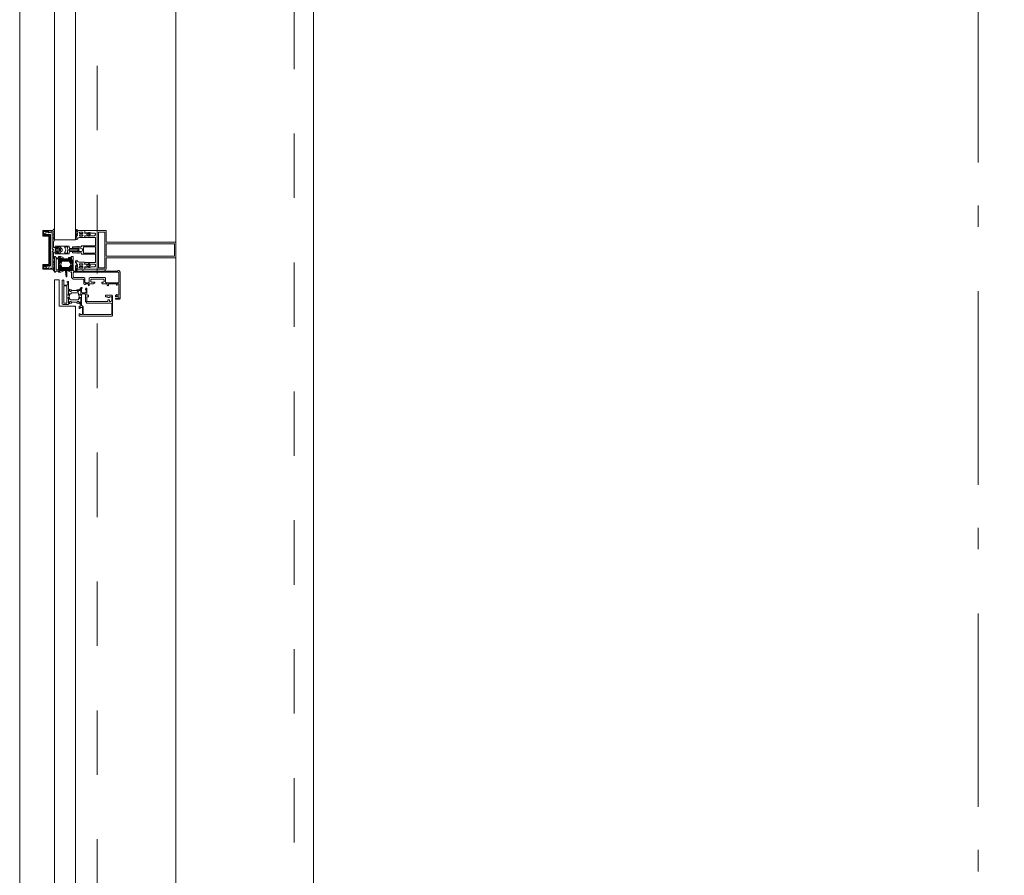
# Model space of a CAD drawing. Header units: millimetres. Extents: x 274611 to 749520, y 175257 to 298905.
# Tile 59 of 251: x 548887 to 550160, y 186844 to 187950. Entities that reach past the tile are written whole.
import ezdxf

# ---------------------------------------------------------------- set-up
doc = ezdxf.new("R2010")
doc.units = ezdxf.units.MM
doc.header["$LTSCALE"] = 400
for name, pattern in [('STYLE_01', [0.416641, 0.208282, -0.208359]), ('STYLE_06', [1.041641, 0.625, -0.208282, 0.069427, -0.138931]), ('STYLE_23', [2.892914, 1.808014, -0.361633, 0.361633, -0.361633])]:
    doc.linetypes.add(name, pattern=pattern)
doc.layers.add('mat-glas', color=5, linetype='Continuous', lineweight=15)
doc.layers.add('None', color=7, linetype='Continuous', lineweight=9)
doc.styles.get("Standard").update_dxf_attribs({"font": 'arial.ttf'})

# ---------------------------------------------------------------- blocks, each defined once
blk = doc.blocks.new('30010-0')
at = {"layer": 'None', "color": 8, "linetype": 'Continuous', "lineweight": 5}
for p, q in [((3, 20), (3, 22)), ((3, 11), (3, 18)), ((4, 6), (4, 22)), ((5, 6), (5, 22)), ((6, 18), (6, 22)), ((7, 20), (7, 22)), ((8, 21), (8, 22)), ((12, 21), (12, 22)), ((13, 20), (13, 22)), ((14, 6), (14, 22)), ((15, 6), (15, 22)), ((16, 6), (16, 22)), ((17, 20), (17, 22)), ((17, 13), (17, 17)), ((18, 14), (18, 16)), ((19, 14), (19, 16)), ((20, 14), (20, 16)), ((21, 14), (21, 16)), ((22, 15), (22, 16)), ((23, 15), (23, 16)), ((24, 14), (24, 16)), ((25, 15), (25, 16)), ((3, 6), (3, 9)), ((6, 6), (6, 11)), ((8, 6), (8, 7)), ((12, 6), (12, 7)), ((13, 6), (13, 8)), ((17, 6), (17, 9))]:
    blk.add_line(p, q, dxfattribs=at)
at = {"layer": 'None', "color": 8, "linetype": 'Continuous', "lineweight": 5, "flags": 128}
for points in [[(20, 22), (27, 22), (28, 23), (29, 24), (29, 37), (30, 38), (34, 38), (35, 38), (36, 39), (36, 39), (36, 40), (36, 40), (36, 40), (35, 40), (35, 40), (35, 43), (36, 44), (37, 44), (38, 45), (37, 45), (35, 45), (35, 50), (34, 52), (33, 52), (33, 48), (32, 47), (30, 47), (29, 48), (29, 63), (30, 64), (32, 64), (33, 63), (33, 61), (34, 61), (35, 62), (35, 68), (37, 68), (38, 69), (37, 70), (35, 70), (35, 80), (36, 80), (36, 80), (37, 80), (37, 81), (35, 81), (35, 83), (50, 83), (50, 81), (49, 81), (49, 80), (49, 80), (50, 80), (50, 79), (51, 79), (51, 79), (52, 79), (52, 80), (51, 80), (51, 81), (52, 81), (52, 83), (54, 83), (54, 81), (54, 81), (54, 80), (54, 80), (54, 79), (54, 79), (55, 79), (55, 83), (55, 84), (54, 85), (20, 85), (19, 84), (18, 83), (18, 82), (19, 82), (19, 66), (18, 66), (18, 65), (19, 65), (19, 37), (18, 37), (18, 36), (19, 36), (19, 25), (18, 24), (1, 24), (0, 24), (0, 22), (0, 22), (1, 21), (1, 21), (1, 18), (2, 18), (2, 18), (3, 19), (3, 20), (3, 20), (3, 20), (3, 20), (2, 20), (2, 20), (2, 22), (1, 22), (2, 22), (8, 22), (8, 23), (9, 22), (9, 22), (9, 22), (7, 21), (6, 20), (7, 20), (10, 21), (13, 20), (14, 20), (13, 21), (12, 21), (12, 21), (11, 22), (11, 22), (11, 22), (12, 23), (12, 22), (19, 22), (19, 22), (18, 22), (18, 20), (18, 20), (18, 20), (17, 20), (17, 20), (17, 20), (17, 19), (18, 18), (18, 18), (19, 18), (20, 21), (20, 21), (20, 22)], [(27, 65), (27, 46), (28, 45), (33, 45), (34, 44), (34, 40), (33, 39), (28, 39), (27, 38), (27, 25), (26, 24), (21, 24), (20, 25), (20, 82), (21, 83), (33, 83), (34, 82), (34, 67), (33, 66), (28, 66)], [(9, 7), (9, 7), (8, 6), (2, 6), (2, 8), (2, 9), (3, 9), (3, 9), (3, 9), (3, 10), (3, 11), (3, 18), (3, 19), (3, 20), (3, 20), (3, 20), (3, 20), (2, 20), (2, 20), (2, 22), (8, 22), (9, 22), (9, 22), (7, 20), (6, 19), (6, 18), (6, 11), (6, 9), (7, 8), (7, 6)], [(17, 5), (17, 2), (3, 2), (3, 5)]]:
    blk.add_lwpolyline(points, close=True, dxfattribs=at)
for points in [[(12, 7), (12, 6), (18, 6), (18, 8), (18, 9), (18, 9), (17, 9), (17, 9), (17, 9), (17, 10), (17, 11), (17, 13), (18, 14), (20, 14), (23, 15), (23, 15), (23, 15), (23, 14), (25, 15), (26, 15), (26, 16), (26, 16), (26, 16), (18, 16), (18, 17), (17, 18), (17, 19), (17, 20), (17, 20), (18, 20), (18, 20), (18, 20), (18, 22), (12, 22), (12, 22), (12, 22), (13, 20), (14, 19), (14, 18), (14, 11), (14, 9), (13, 8), (12, 7)], [(20, 6), (20, 7), (20, 7), (20, 8), (19, 11), (18, 11), (18, 11), (17, 10), (17, 9), (17, 9), (18, 9), (18, 9), (18, 9), (18, 9), (18, 7), (19, 7), (19, 6), (12, 6), (12, 6), (11, 6), (11, 7), (11, 7), (13, 8), (14, 9), (13, 9), (10, 8), (7, 9), (6, 9), (7, 8), (8, 7), (8, 7), (9, 7), (9, 7), (9, 6), (8, 6), (8, 6), (2, 6), (1, 7), (2, 7), (2, 9), (2, 9), (3, 9), (3, 9), (3, 9), (3, 10), (2, 11), (2, 11), (1, 11), (0, 8), (1, 7), (0, 7), (0, 6), (0, 5), (1, 5), (1, 5), (2, 4), (2, 2), (1, 2), (0, 1), (0, 0), (1, 0), (20, 0), (20, 0), (20, 1), (19, 2), (19, 2), (19, 4), (19, 5), (19, 5), (20, 5), (20, 5), (20, 6)]]:
    blk.add_lwpolyline(points, dxfattribs=at)
blk = doc.blocks.new('30009-0')
at = {"layer": 'None', "color": 8, "linetype": 'Continuous', "lineweight": 5, "flags": 128}
for points in [[(32, 24), (34, 24), (34, 23), (34, 22), (35, 22), (36, 22), (37, 22), (37, 23), (36, 23), (36, 26), (45, 26), (45, 23), (44, 23), (44, 22), (45, 22), (47, 22), (47, 64), (46, 65), (45, 65), (21, 65), (20, 64), (20, 56), (20, 56), (22, 56), (22, 57), (22, 59), (23, 59), (23, 61), (22, 61), (22, 61), (22, 63), (22, 64), (27, 64), (28, 63), (28, 61), (27, 61), (26, 61), (26, 59), (28, 59), (28, 46), (28, 46), (28, 45), (28, 32), (22, 32), (22, 34), (22, 34), (20, 34), (20, 34), (20, 32), (12, 32), (11, 32), (11, 31), (12, 30), (13, 30), (13, 31), (16, 31), (17, 30), (17, 26), (16, 25), (16, 25), (11, 25), (11, 26), (11, 26), (10, 25), (10, 24), (10, 24), (11, 24), (12, 23), (12, 23), (12, 22), (13, 20), (13, 19), (14, 19), (15, 20), (15, 21), (15, 21), (14, 21), (14, 21), (14, 22), (14, 22), (13, 23), (13, 23), (13, 24), (19, 24), (20, 24), (20, 24), (20, 23), (20, 23), (19, 22), (18, 21), (18, 21), (22, 22), (25, 21), (25, 21), (24, 22), (23, 23), (23, 23), (23, 23), (23, 23), (23, 24), (23, 24), (24, 24), (30, 24), (30, 23), (30, 23), (29, 22), (28, 21), (28, 20), (29, 19), (30, 19), (30, 20), (31, 22), (31, 23), (31, 23), (32, 24)], [(20, 23), (20, 24), (20, 24), (14, 24), (14, 22), (14, 22), (14, 21), (14, 21), (15, 21), (15, 21), (14, 19), (14, 12), (15, 11), (15, 10), (15, 10), (14, 10), (14, 10), (14, 10), (14, 10), (14, 8), (20, 8), (20, 8), (20, 8), (18, 10), (18, 8), (18, 10), (18, 11), (17, 12), (17, 20), (17, 21), (18, 21), (20, 23)], [(23, 23), (23, 24), (23, 24), (29, 24), (29, 22), (29, 22), (29, 21), (29, 21), (28, 21), (28, 21), (29, 19), (29, 12), (28, 11), (28, 10), (28, 10), (29, 10), (29, 10), (29, 10), (29, 10), (29, 8), (23, 8), (23, 8), (23, 8), (25, 10), (25, 8), (25, 10), (26, 11), (26, 12), (26, 20), (26, 21), (25, 21), (23, 23)], [(11, 8), (9, 8), (8, 8), (2, 8), (2, 8), (2, 7), (3, 6), (3, 6), (3, 7), (6, 7), (7, 6), (7, 2), (6, 2), (2, 2), (2, 2), (1, 2), (0, 1), (0, 1), (1, 0), (31, 0), (32, 1), (32, 8), (31, 8), (31, 9), (31, 9), (30, 12), (30, 12), (29, 12), (28, 11), (28, 10), (29, 10), (29, 10), (29, 10), (29, 10), (30, 9), (30, 8), (30, 8), (24, 8), (23, 7), (23, 8), (23, 8), (23, 8), (24, 9), (25, 10), (25, 10), (22, 9), (18, 10), (18, 10), (19, 9), (20, 9), (20, 9), (20, 8), (20, 8), (20, 8), (20, 7), (19, 8), (13, 8), (13, 8), (13, 9), (14, 10), (14, 10), (14, 10), (14, 10), (15, 10), (15, 11), (14, 12), (13, 12), (13, 12), (12, 9), (12, 9), (12, 8), (11, 8)], [(8, 2), (8, 6), (30, 6), (30, 2), (8, 2)]]:
    blk.add_lwpolyline(points, dxfattribs=at)
blk.add_lwpolyline([(30, 32), (30, 63), (31, 64), (44, 64), (45, 63), (45, 28), (44, 27), (35, 27), (34, 26), (33, 25), (19, 25), (18, 26), (18, 29), (19, 30), (28, 30), (29, 31)], close=True, dxfattribs=at)
blk = doc.blocks.new('*U1388')
at = {"layer": 'None', "color": 8, "lineweight": 5, "flags": 128}
for points in [[(29490.8, -30885), (29506.6, -30885), (29506.6, -30886.9), (29506.6, -30933.1), (29506.6, -30935), (29490.8, -30935), (29490.8, -30932.1), (29495.4, -30932.1), (29495.4, -30932.6), (29496.8, -30932.6), (29496.8, -30932.1), (29498.6, -30932.1), (29498.9, -30931.9), (29503.1, -30931.9), (29503.1, -30931.9, 0.414214), (29504.8, -30930.2), (29504.8, -30930.2), (29504.8, -30930.1, 0.414214), (29503.1, -30928.4), (29498.9, -30928.4), (29498.6, -30928.2), (29496.8, -30928.2), (29496.8, -30927.7), (29495.4, -30927.7), (29495.4, -30928.2), (29490.8, -30928.2), (29490.8, -30926.3), (29503.6, -30926.3), (29503.6, -30926.3, 0.414214), (29504.8, -30925.1), (29504.8, -30925.1), (29504.8, -30916.6), (29504.8, -30916.5, 0.414214), (29503.6, -30915.3), (29486.6, -30915.3), (29486.6, -30913.9), (29483.8, -30913.9), (29483.4, -30914.3), (29483, -30913.9), (29482.4, -30913.9), (29482, -30914.3), (29481.6, -30913.9), (29481, -30913.9), (29480.6, -30914.3), (29479.6, -30913.9), (29474.8, -30913.9), (29474.8, -30912.2), (29485.6, -30912.2), (29485.6, -30912.2, 0.414214), (29487.8, -30910), (29487.8, -30910), (29487.8, -30910, 0.414214), (29485.6, -30907.8), (29474.8, -30907.8), (29474.8, -30906.1), (29479.6, -30906.1), (29480.6, -30905.7), (29481, -30906.1), (29481.6, -30906.1), (29482, -30905.7), (29482.4, -30906.1), (29483, -30906.1), (29483.4, -30905.7), (29483.8, -30906.1), (29486.6, -30906.1), (29486.6, -30904.7), (29503.6, -30904.7), (29503.6, -30904.7, 0.414214), (29504.8, -30903.5), (29504.8, -30903.4), (29504.8, -30894.9), (29504.8, -30894.9, 0.414214), (29503.6, -30893.7), (29490.8, -30893.7), (29490.8, -30891.8), (29495.4, -30891.8), (29495.4, -30892.3), (29496.8, -30892.3), (29496.8, -30891.8), (29498.6, -30891.8), (29498.9, -30891.6), (29503.1, -30891.6), (29503.1, -30891.6, 0.414214), (29504.8, -30889.9), (29504.8, -30889.8), (29504.8, -30889.8, 0.414214), (29503.1, -30888.1), (29498.9, -30888.1), (29498.6, -30887.9), (29496.8, -30887.9), (29496.8, -30887.4), (29495.4, -30887.4), (29495.4, -30887.9), (29490.8, -30887.9)], [(29478.6, -30895.2), (29478.6, -30895.2, 0.390793), (29479.9, -30896.7), (29479.9, -30896.7, 0.390793), (29481.5, -30895.6), (29481.5, -30895.6, -0.352623), (29483.5, -30894), (29490.3, -30894), (29490.3, -30894, 0.414214), (29490.6, -30893.7), (29490.6, -30892.4), (29490.4, -30891.9), (29490.4, -30891.9, -0.520293), (29490.6, -30891.6), (29493.2, -30891.6), (29493.4, -30891.8), (29495.4, -30891.8), (29495.4, -30891.8, -0.577863), (29495.7, -30891.8), (29495.7, -30891.9), (29495.7, -30891.9, 0.366605), (29495.9, -30892.2), (29495.9, -30892.2, 0.366605), (29496.2, -30892), (29496.2, -30892, -0.130834), (29497.2, -30890.7), (29497.2, -30890.7, 0.439074), (29497.3, -30889.3), (29497.3, -30889.3, -0.133252), (29496.2, -30888), (29496.2, -30888, 0.366605), (29495.9, -30887.8), (29495.9, -30887.8, 0.366605), (29495.7, -30888), (29495.7, -30888.1), (29495.7, -30888.1, -0.577455), (29495.4, -30888.2), (29493.4, -30888.2), (29493.2, -30888.3), (29490.6, -30888.3), (29490.6, -30888.3, -0.52048), (29490.4, -30888.1), (29490.6, -30887.6), (29490.6, -30885.3), (29490.6, -30885.3, 0.414214), (29490.3, -30885), (29482.5, -30885), (29482.5, -30885, -0.255976), (29480.8, -30884.1), (29480.8, -30884.1, 0.749676), (29478.6, -30884.7), (29478.6, -30888.8), (29478.6, -30888.8, 0.414214), (29480.6, -30890.8), (29480.6, -30890.8, -0.402808), (29481.1, -30891.3), (29481.1, -30891.3, -0.402808), (29480.6, -30891.8), (29480.6, -30891.8, 0.233259), (29480.2, -30892), (29479.8, -30895.4), (29479.8, -30895.4, -0.419014), (29479.7, -30895.5), (29479.7, -30895.5, -0.419014), (29479.6, -30895.4), (29479.6, -30894), (29479.6, -30894, 0.414214), (29479.1, -30893.5), (29479.1, -30893.5, 0.414214), (29478.6, -30894)], [(29481.5, -30889.2), (29481.5, -30889.2, -0.552342), (29480.3, -30889.8), (29480.3, -30889.8, -0.263556), (29479.4, -30888.1), (29479.4, -30884.6), (29479.4, -30884.6, -0.437017), (29479.7, -30884.3), (29479.7, -30884.3, -0.437017), (29480, -30884.7), (29480, -30884.7, 0.396568), (29481.3, -30886.3), (29481.3, -30886.3, -0.418874), (29481.8, -30886.8)], [(29487.5, -30887), (29487.5, -30887, -0.414214), (29488.4, -30887.9), (29488.4, -30887.9, -0.414214), (29487.5, -30888.7), (29484.6, -30888.7), (29484.6, -30888.7, -0.414214), (29483.8, -30887.9), (29483.8, -30887.9, -0.414214), (29484.6, -30887)], [(29495.6, -30889, -0.29188), (29496.1, -30889.2), (29496.5, -30889.7), (29496.5, -30889.7, -0.344328), (29496.5, -30890.3), (29496.1, -30890.8), (29496.1, -30890.8, -0.29188), (29495.6, -30891), (29493.8, -30890.6), (29493.8, -30890.6, -0.348796), (29493.4, -30890), (29493.4, -30890, -0.348796), (29493.8, -30889.4), (29495.6, -30889)], [(29483.8, -30891.2, -0.414214), (29484.6, -30890.3), (29487.5, -30890.3), (29487.5, -30890.3, -0.414214), (29488.4, -30891.2), (29488.4, -30891.2, -0.414214), (29487.5, -30892), (29484.6, -30892), (29484.6, -30892, -0.414214), (29483.8, -30891.2)], [(29478.6, -30924.8), (29478.6, -30924.8, -0.390793), (29479.9, -30923.3), (29479.9, -30923.3, -0.390793), (29481.5, -30924.4), (29481.5, -30924.4, 0.352623), (29483.5, -30926), (29490.3, -30926), (29490.3, -30926, -0.414214), (29490.6, -30926.3), (29490.6, -30927.6), (29490.4, -30928.1), (29490.4, -30928.1, 0.520293), (29490.6, -30928.4), (29493.2, -30928.4), (29493.4, -30928.2), (29495.4, -30928.2), (29495.4, -30928.2, 0.577863), (29495.7, -30928.2), (29495.7, -30928.1), (29495.7, -30928.1, -0.366605), (29495.9, -30927.8), (29495.9, -30927.8, -0.366605), (29496.2, -30928), (29496.2, -30928, 0.130834), (29497.2, -30929.3), (29497.2, -30929.3, -0.439074), (29497.3, -30930.7), (29497.3, -30930.7, 0.133252), (29496.2, -30932), (29496.2, -30932, -0.366605), (29495.9, -30932.2), (29495.9, -30932.2, -0.366605), (29495.7, -30932), (29495.7, -30931.9), (29495.7, -30931.9, 0.577455), (29495.4, -30931.8), (29493.4, -30931.8), (29493.2, -30931.7), (29490.6, -30931.7), (29490.6, -30931.7, 0.52048), (29490.4, -30931.9), (29490.6, -30932.4), (29490.6, -30934.7), (29490.6, -30934.7, -0.414214), (29490.3, -30935), (29482.5, -30935), (29482.5, -30935, 0.255976), (29480.8, -30935.9), (29480.8, -30935.9, -0.749676), (29478.6, -30935.3), (29478.6, -30931.2), (29478.6, -30931.2, -0.414214), (29480.6, -30929.2), (29480.6, -30929.2, 0.402808), (29481.1, -30928.7), (29481.1, -30928.7, 0.402808), (29480.6, -30928.2), (29480.6, -30928.2, -0.233259), (29480.2, -30928), (29479.8, -30924.6), (29479.8, -30924.6, 0.419014), (29479.7, -30924.5), (29479.7, -30924.5, 0.419014), (29479.6, -30924.6), (29479.6, -30926), (29479.6, -30926, -0.414214), (29479.1, -30926.5), (29479.1, -30926.5, -0.414214), (29478.6, -30926)], [(29483.8, -30928.8, 0.414214), (29484.6, -30929.7), (29487.5, -30929.7), (29487.5, -30929.7, 0.414214), (29488.4, -30928.8), (29488.4, -30928.8, 0.414214), (29487.5, -30928), (29484.6, -30928), (29484.6, -30928, 0.414214), (29483.8, -30928.8)], [(29481.5, -30930.8), (29481.5, -30930.8, 0.552342), (29480.3, -30930.2), (29480.3, -30930.2, 0.263556), (29479.4, -30931.9), (29479.4, -30935.4), (29479.4, -30935.4, 0.437017), (29479.7, -30935.7), (29479.7, -30935.7, 0.437017), (29480, -30935.3), (29480, -30935.3, -0.396568), (29481.3, -30933.7), (29481.3, -30933.7, 0.418874), (29481.8, -30933.2)], [(29487.5, -30933), (29487.5, -30933, 0.414214), (29488.4, -30932.1), (29488.4, -30932.1, 0.414214), (29487.5, -30931.3), (29484.6, -30931.3), (29484.6, -30931.3, 0.414214), (29483.8, -30932.1), (29483.8, -30932.1, 0.414214), (29484.6, -30933)], [(29495.6, -30931, 0.29188), (29496.1, -30930.8), (29496.5, -30930.3), (29496.5, -30930.3, 0.344328), (29496.5, -30929.7), (29496.1, -30929.2), (29496.1, -30929.2, 0.29188), (29495.6, -30929), (29493.8, -30929.4), (29493.8, -30929.4, 0.348796), (29493.4, -30930), (29493.4, -30930, 0.348796), (29493.8, -30930.6), (29495.6, -30931)]]:
    blk.add_lwpolyline(points, format="xyb", close=True, dxfattribs=at)
blk.add_lwpolyline([(29504.8, -30906), (29489.1, -30906), (29489.1, -30914), (29504.8, -30914)], close=True, dxfattribs=at)
blk = doc.blocks.new('*U1389')
at = {"layer": 'None', "color": 7}
blk.add_blockref('*U1388', (0, 0), dxfattribs=at)
blk = doc.blocks.new('*U1390')
at = {"layer": 'None', "color": 8, "linetype": 'Continuous', "lineweight": 5, "flags": 128}
for points in [[(29608.6, -30920), (29608.6, -30900), (29518.6, -30900), (29518.6, -30885), (29506.6, -30885), (29506.6, -30935), (29518.6, -30935), (29518.6, -30920)], [(29516.6, -30902), (29516.6, -30918), (29516.6, -30933), (29508.6, -30933), (29508.6, -30887), (29516.6, -30887)], [(29606.6, -30918), (29518.6, -30918), (29518.6, -30902), (29606.6, -30902)]]:
    blk.add_lwpolyline(points, close=True, dxfattribs=at)
blk = doc.blocks.new('*U1391')
at = {"layer": 'None', "color": 7}
for name in ['*U1389', '*U1390']:
    blk.add_blockref(name, (0, 0), dxfattribs=at)
blk = doc.blocks.new('*U1392')
at = {"layer": 'None', "color": 8, "linetype": 'Continuous', "lineweight": 5}
for p, q in [((29438.4, -30889), (29440.4, -30888)), ((29438.4, -30890), (29438.4, -30889)), ((29439.4, -30890), (29438.4, -30890)), ((29445.4, -30890), (29439.4, -30890)), ((29440.4, -30888), (29441.4, -30888)), ((29441.4, -30888), (29443.4, -30887)), ((29443.4, -30887), (29444.4, -30888)), ((29444.4, -30888), (29448.4, -30887)), ((29446.4, -30890), (29445.4, -30890)), ((29446.4, -30930), (29446.4, -30890)), ((29448.4, -30887), (29448.4, -30909)), ((29448.4, -30909), (29449.4, -30909)), ((29448.4, -30912), (29448.4, -30934)), ((29449.4, -30912), (29448.4, -30912)), ((29449.4, -30909), (29450.4, -30910)), ((29450.4, -30910), (29449.4, -30912)), ((29438.4, -30931), (29439.4, -30931)), ((29438.4, -30932), (29438.4, -30931)), ((29440.4, -30932), (29438.4, -30932)), ((29439.4, -30931), (29445.4, -30931)), ((29441.4, -30933), (29440.4, -30932)), ((29443.4, -30934), (29441.4, -30933)), ((29444.4, -30933), (29443.4, -30934)), ((29448.4, -30934), (29444.4, -30933)), ((29445.4, -30931), (29446.4, -30930))]:
    blk.add_line(p, q, dxfattribs=at)
at = {"layer": 'None', "color": 8, "linetype": 'Continuous', "lineweight": 5, "flags": 128}
blk.add_lwpolyline([(29448.4, -30887), (29448.4, -30909), (29449.4, -30909), (29450.4, -30910), (29449.4, -30912), (29448.4, -30912), (29448.4, -30934), (29444.4, -30933), (29444.4, -30933), (29444.4, -30933), (29443.4, -30934), (29443.4, -30934), (29441.4, -30933), (29440.4, -30932), (29438.4, -30932), (29438.4, -30931), (29438.4, -30931), (29439.4, -30931), (29445.4, -30931), (29446.4, -30930), (29446.4, -30890), (29445.4, -30890), (29439.4, -30890), (29438.4, -30890), (29438.4, -30889), (29438.4, -30889), (29440.4, -30888), (29441.4, -30888), (29443.4, -30887), (29443.4, -30887), (29444.4, -30888), (29444.4, -30888), (29444.4, -30888)], close=True, dxfattribs=at)
at = {"layer": 'None', "color": 0, "flags": 1}
blk.add_attdef('GRUPPE', (29438.4, -30941.6), '', height=4.23, dxfattribs=at)
blk = doc.blocks.new('*U1393')
at = {"layer": 'None', "color": 8, "linetype": 'Continuous', "lineweight": 5}
for p, q in [((29452.4, -30905), (29453.4, -30905)), ((29452.4, -30906), (29452.4, -30905)), ((29452.4, -30907), (29452.4, -30906)), ((29453.4, -30907), (29452.4, -30907)), ((29452.4, -30913), (29453.4, -30913)), ((29452.4, -30914), (29452.4, -30913)), ((29452.4, -30915), (29452.4, -30914)), ((29453.4, -30915), (29452.4, -30915)), ((29453.4, -30905), (29470.4, -30905)), ((29454.4, -30907), (29453.4, -30907)), ((29453.4, -30913), (29454.4, -30913)), ((29470.4, -30915), (29453.4, -30915)), ((29454.4, -30906), (29454.4, -30907)), ((29458.4, -30906), (29454.4, -30906)), ((29454.4, -30913), (29454.4, -30914)), ((29454.4, -30914), (29458.4, -30914)), ((29459.4, -30907), (29458.4, -30906)), ((29458.4, -30914), (29459.4, -30913)), ((29461.4, -30909), (29459.4, -30907)), ((29459.4, -30913), (29461.4, -30911)), ((29461.4, -30911), (29461.4, -30909)), ((29465.4, -30906), (29464.4, -30907)), ((29464.4, -30907), (29465.4, -30907)), ((29464.4, -30913), (29465.4, -30914)), ((29465.4, -30913), (29464.4, -30913)), ((29468.4, -30906), (29465.4, -30906)), ((29465.4, -30907), (29465.4, -30908)), ((29465.4, -30908), (29466.4, -30910)), ((29466.4, -30910), (29465.4, -30912)), ((29465.4, -30912), (29465.4, -30913)), ((29465.4, -30914), (29468.4, -30914)), ((29468.4, -30907), (29468.4, -30906)), ((29468.4, -30908), (29468.4, -30907)), ((29469.4, -30910), (29468.4, -30908)), ((29468.4, -30911), (29469.4, -30910)), ((29468.4, -30913), (29468.4, -30911)), ((29468.4, -30914), (29468.4, -30913)), ((29470.4, -30905), (29470.4, -30907)), ((29470.4, -30907), (29471.4, -30908)), ((29471.4, -30909), (29470.4, -30910)), ((29470.4, -30910), (29471.4, -30911)), ((29471.4, -30912), (29470.4, -30913)), ((29470.4, -30913), (29470.4, -30915)), ((29471.4, -30908), (29472.4, -30908)), ((29473.4, -30909), (29471.4, -30909)), ((29471.4, -30911), (29473.4, -30911)), ((29472.4, -30912), (29471.4, -30912)), ((29472.4, -30908), (29473.4, -30908)), ((29473.4, -30912), (29472.4, -30912)), ((29473.4, -30908), (29475.4, -30908)), ((29474.4, -30909), (29473.4, -30909)), ((29473.4, -30911), (29475.4, -30911)), ((29475.4, -30912), (29473.4, -30912)), ((29475.4, -30909), (29474.4, -30909)), ((29475.4, -30908), (29477.4, -30908)), ((29477.4, -30909), (29475.4, -30909)), ((29475.4, -30911), (29477.4, -30911)), ((29477.4, -30912), (29475.4, -30912)), ((29477.4, -30908), (29478.4, -30908)), ((29478.4, -30909), (29477.4, -30909)), ((29477.4, -30911), (29478.4, -30911)), ((29478.4, -30912), (29477.4, -30912)), ((29478.4, -30908), (29480.4, -30908)), ((29479.4, -30909), (29478.4, -30909)), ((29478.4, -30911), (29479.4, -30911)), ((29480.4, -30912), (29478.4, -30912)), ((29481.4, -30909), (29479.4, -30909)), ((29479.4, -30911), (29481.4, -30911)), ((29480.4, -30908), (29481.4, -30908)), ((29481.4, -30912), (29480.4, -30912)), ((29481.4, -30908), (29482.4, -30909)), ((29482.4, -30910), (29481.4, -30909)), ((29481.4, -30911), (29482.4, -30910)), ((29482.4, -30911), (29481.4, -30912)), ((29482.4, -30909), (29483.4, -30910)), ((29483.4, -30910), (29482.4, -30911))]:
    blk.add_line(p, q, dxfattribs=at)
at = {"layer": 'None', "color": 8, "linetype": 'Continuous', "lineweight": 5, "flags": 128}
for points in [[(29470.4, -30915), (29453.4, -30915), (29452.4, -30915), (29452.4, -30914), (29452.4, -30913), (29453.4, -30913), (29454.4, -30913), (29454.4, -30913), (29454.4, -30914), (29458.4, -30914), (29459.4, -30913), (29461.4, -30911), (29461.4, -30909), (29459.4, -30907), (29458.4, -30906), (29454.4, -30906), (29454.4, -30907), (29454.4, -30907), (29453.4, -30907), (29452.4, -30907), (29452.4, -30906), (29452.4, -30905), (29453.4, -30905), (29470.4, -30905), (29470.4, -30907), (29471.4, -30908), (29472.4, -30908), (29473.4, -30908), (29475.4, -30908), (29477.4, -30908), (29477.4, -30908), (29477.4, -30908), (29478.4, -30908), (29480.4, -30908), (29481.4, -30908), (29482.4, -30909), (29482.4, -30909), (29483.4, -30910), (29482.4, -30911), (29482.4, -30911), (29481.4, -30912), (29480.4, -30912), (29478.4, -30912), (29477.4, -30912), (29477.4, -30912), (29477.4, -30912), (29475.4, -30912), (29473.4, -30912), (29472.4, -30912), (29471.4, -30912), (29470.4, -30913)], [(29468.4, -30907), (29468.4, -30906), (29465.4, -30906), (29464.4, -30907), (29464.4, -30907), (29465.4, -30907), (29465.4, -30908), (29466.4, -30910), (29465.4, -30912), (29465.4, -30913), (29464.4, -30913), (29465.4, -30914), (29468.4, -30914), (29468.4, -30913), (29468.4, -30911), (29469.4, -30910), (29468.4, -30908)]]:
    blk.add_lwpolyline(points, close=True, dxfattribs=at)
blk.add_lwpolyline([(29471.4, -30909), (29470.4, -30910), (29471.4, -30911), (29473.4, -30911), (29473.4, -30911), (29475.4, -30911), (29477.4, -30911), (29478.4, -30911), (29478.4, -30911), (29479.4, -30911), (29479.4, -30911), (29481.4, -30911), (29482.4, -30910), (29481.4, -30909), (29479.4, -30909), (29479.4, -30909), (29478.4, -30909), (29478.4, -30909), (29477.4, -30909), (29475.4, -30909), (29474.4, -30909), (29474.4, -30909), (29473.4, -30909), (29473.4, -30909), (29471.4, -30909)], dxfattribs=at)
at = {"layer": 'None', "color": 0, "flags": 1}
blk.add_attdef('GRUPPE', (29452.4, -30922.6), '', height=4.23, dxfattribs=at)
blk = doc.blocks.new('*U1394')
at = {"layer": 'None', "color": 8, "linetype": 'Continuous', "lineweight": 5}
for p, q in [((29450.4, -30884), (29448.4, -30885)), ((29448.4, -30885), (29448.4, -30908)), ((29450.4, -30883), (29450.4, -30884)), ((29451.4, -30883), (29450.4, -30883)), ((29450.4, -30887), (29451.4, -30885)), ((29451.4, -30888), (29450.4, -30887)), ((29450.4, -30889), (29451.4, -30888)), ((29451.4, -30890), (29450.4, -30889)), ((29450.4, -30891), (29451.4, -30890)), ((29451.4, -30885), (29451.4, -30883)), ((29451.4, -30892), (29450.4, -30891)), ((29450.4, -30893), (29451.4, -30893)), ((29450.4, -30894), (29450.4, -30893)), ((29451.4, -30894), (29450.4, -30894)), ((29450.4, -30895), (29451.4, -30895)), ((29450.4, -30896), (29450.4, -30895)), ((29451.4, -30896), (29450.4, -30896)), ((29450.4, -30899), (29451.4, -30897)), ((29450.4, -30905), (29450.4, -30899)), ((29451.4, -30893), (29451.4, -30892)), ((29451.4, -30895), (29451.4, -30894)), ((29451.4, -30897), (29451.4, -30896)), ((29448.4, -30908), (29449.4, -30909)), ((29449.4, -30911), (29448.4, -30912)), ((29448.4, -30912), (29448.4, -30935)), ((29449.4, -30909), (29450.4, -30910)), ((29450.4, -30910), (29449.4, -30911)), ((29450.4, -30907), (29450.4, -30905)), ((29451.4, -30907), (29450.4, -30907)), ((29450.4, -30913), (29451.4, -30913)), ((29450.4, -30915), (29450.4, -30913)), ((29450.4, -30921), (29450.4, -30915)), ((29453.4, -30908), (29451.4, -30907)), ((29451.4, -30913), (29453.4, -30912)), ((29452.4, -30910), (29453.4, -30909)), ((29453.4, -30911), (29452.4, -30910)), ((29455.4, -30908), (29453.4, -30908)), ((29453.4, -30909), (29457.4, -30909)), ((29457.4, -30911), (29453.4, -30911)), ((29453.4, -30912), (29455.4, -30912)), ((29456.4, -30906), (29455.4, -30907)), ((29455.4, -30907), (29455.4, -30908)), ((29455.4, -30912), (29455.4, -30913)), ((29455.4, -30913), (29456.4, -30914)), ((29456.4, -30907), (29456.4, -30906)), ((29459.4, -30909), (29456.4, -30907)), ((29456.4, -30913), (29459.4, -30911)), ((29456.4, -30914), (29456.4, -30913)), ((29457.4, -30909), (29458.4, -30910)), ((29458.4, -30910), (29457.4, -30911)), ((29459.4, -30910), (29459.4, -30909)), ((29459.4, -30911), (29459.4, -30910)), ((29451.4, -30923), (29450.4, -30921)), ((29450.4, -30924), (29451.4, -30924)), ((29450.4, -30925), (29450.4, -30924)), ((29451.4, -30925), (29450.4, -30925)), ((29450.4, -30926), (29451.4, -30926)), ((29450.4, -30927), (29450.4, -30926)), ((29451.4, -30927), (29450.4, -30927)), ((29450.4, -30929), (29451.4, -30928)), ((29451.4, -30924), (29451.4, -30923)), ((29451.4, -30926), (29451.4, -30925)), ((29451.4, -30928), (29451.4, -30927)), ((29448.4, -30935), (29449.4, -30935)), ((29449.4, -30935), (29450.4, -30936)), ((29451.4, -30930), (29450.4, -30929)), ((29450.4, -30931), (29451.4, -30930)), ((29451.4, -30932), (29450.4, -30931)), ((29450.4, -30933), (29451.4, -30932)), ((29450.4, -30934), (29450.4, -30933)), ((29451.4, -30935), (29450.4, -30934)), ((29450.4, -30936), (29450.4, -30937)), ((29450.4, -30937), (29451.4, -30937)), ((29451.4, -30937), (29451.4, -30935))]:
    blk.add_line(p, q, dxfattribs=at)
at = {"layer": 'None', "color": 8, "linetype": 'Continuous', "lineweight": 5, "flags": 128}
blk.add_lwpolyline([(29448.4, -30935), (29449.4, -30935), (29450.4, -30936), (29450.4, -30937), (29451.4, -30937), (29451.4, -30937), (29451.4, -30937), (29451.4, -30937), (29451.4, -30937), (29451.4, -30937), (29451.4, -30935), (29450.4, -30934), (29450.4, -30933), (29451.4, -30932), (29451.4, -30932), (29451.4, -30932), (29451.4, -30932), (29451.4, -30932), (29450.4, -30931), (29450.4, -30931), (29450.4, -30931), (29450.4, -30931), (29450.4, -30931), (29451.4, -30930), (29451.4, -30930), (29451.4, -30930), (29451.4, -30930), (29451.4, -30930), (29450.4, -30929), (29450.4, -30929), (29450.4, -30929), (29450.4, -30929), (29451.4, -30928), (29451.4, -30928), (29451.4, -30928), (29451.4, -30928), (29451.4, -30927), (29450.4, -30927), (29450.4, -30927), (29450.4, -30926), (29450.4, -30926), (29451.4, -30926), (29451.4, -30926), (29451.4, -30926), (29451.4, -30925), (29451.4, -30925), (29450.4, -30925), (29450.4, -30925), (29450.4, -30924), (29450.4, -30924), (29450.4, -30924), (29451.4, -30924), (29451.4, -30924), (29451.4, -30923), (29451.4, -30923), (29451.4, -30923), (29451.4, -30923), (29450.4, -30921), (29450.4, -30915), (29450.4, -30913), (29451.4, -30913), (29453.4, -30912), (29455.4, -30912), (29455.4, -30912), (29455.4, -30912), (29455.4, -30913), (29455.4, -30913), (29456.4, -30914), (29456.4, -30913), (29459.4, -30911), (29459.4, -30910), (29459.4, -30909), (29456.4, -30907), (29456.4, -30906), (29455.4, -30907), (29455.4, -30907), (29455.4, -30908), (29455.4, -30908), (29455.4, -30908), (29453.4, -30908), (29451.4, -30907), (29450.4, -30907), (29450.4, -30905), (29450.4, -30899), (29451.4, -30897), (29451.4, -30897), (29451.4, -30897), (29451.4, -30897), (29451.4, -30896), (29451.4, -30896), (29450.4, -30896), (29450.4, -30896), (29450.4, -30896), (29450.4, -30895), (29451.4, -30895), (29451.4, -30895), (29451.4, -30894), (29451.4, -30894), (29451.4, -30894), (29450.4, -30894), (29450.4, -30894), (29450.4, -30893), (29450.4, -30893), (29451.4, -30893), (29451.4, -30892), (29451.4, -30892), (29451.4, -30892), (29451.4, -30892), (29450.4, -30891), (29450.4, -30891), (29450.4, -30891), (29450.4, -30891), (29450.4, -30891), (29451.4, -30890), (29451.4, -30890), (29451.4, -30890), (29451.4, -30890), (29451.4, -30890), (29450.4, -30889), (29450.4, -30889), (29450.4, -30889), (29450.4, -30889), (29450.4, -30889), (29451.4, -30888), (29451.4, -30888), (29451.4, -30888), (29451.4, -30888), (29451.4, -30888), (29450.4, -30887), (29450.4, -30887), (29451.4, -30885), (29451.4, -30883), (29451.4, -30883), (29451.4, -30883), (29451.4, -30883), (29451.4, -30883), (29451.4, -30883), (29450.4, -30883), (29450.4, -30884), (29448.4, -30885), (29448.4, -30908), (29448.4, -30908), (29449.4, -30909), (29450.4, -30910), (29449.4, -30911), (29448.4, -30912), (29448.4, -30912), (29448.4, -30935)], dxfattribs=at)
blk.add_lwpolyline([(29457.4, -30909), (29458.4, -30910), (29457.4, -30911), (29453.4, -30911), (29452.4, -30910), (29453.4, -30909)], close=True, dxfattribs=at)
at = {"layer": 'None', "color": 0, "flags": 1}
blk.add_attdef('GRUPPE', (29448.4, -30944.6), '', height=4.23, dxfattribs=at)
blk = doc.blocks.new('*U1395')
at = {"layer": 'None', "color": 8, "linetype": 'Continuous', "lineweight": 5}
for p, q in [((29436.4, -30885), (29436.4, -30892)), ((29448.4, -30885), (29436.4, -30885)), ((29437.4, -30886), (29444.4, -30886)), ((29437.4, -30891), (29437.4, -30886)), ((29444.4, -30887), (29448.4, -30886)), ((29444.4, -30886), (29444.4, -30887)), ((29448.4, -30886), (29448.4, -30885)), ((29436.4, -30892), (29444.4, -30892)), ((29445.4, -30891), (29437.4, -30891)), ((29444.4, -30892), (29444.4, -30929)), ((29445.4, -30930), (29445.4, -30891)), ((29436.4, -30929), (29436.4, -30935)), ((29444.4, -30929), (29436.4, -30929)), ((29436.4, -30935), (29448.4, -30935)), ((29437.4, -30930), (29445.4, -30930)), ((29437.4, -30934), (29437.4, -30930)), ((29443.4, -30934), (29437.4, -30934)), ((29444.4, -30933), (29443.4, -30934)), ((29448.4, -30934), (29444.4, -30933)), ((29448.4, -30935), (29448.4, -30934))]:
    blk.add_line(p, q, dxfattribs=at)
blk.add_lwpolyline([(29448.4, -30935), (29448.4, -30934), (29444.4, -30933), (29443.4, -30934), (29437.4, -30934), (29437.4, -30930), (29445.4, -30930), (29445.4, -30891), (29437.4, -30891), (29437.4, -30886), (29444.4, -30886), (29444.4, -30887), (29448.4, -30886), (29448.4, -30885), (29436.4, -30885), (29436.4, -30892), (29444.4, -30892), (29444.4, -30929), (29436.4, -30929), (29436.4, -30935)], close=True, dxfattribs=at)
at = {"layer": 'None', "color": 3}
for name in ['*U1392', '*U1394', '*U1393']:
    blk.add_blockref(name, (0, 0), dxfattribs=at)
blk = doc.blocks.new('*U1396')
at = {"layer": 'None', "color": 7}
for name in ['*U1395', '*U1391']:
    blk.add_blockref(name, (0, 0), dxfattribs=at)
blk = doc.blocks.new('*U1397')
at = {"layer": 'mat-glas', "lineweight": 15}
blk.add_lwpolyline([(29451.6, -32671.4), (29457.6, -32671.4), (29457.6, -32637.4), (29478.6, -32637.4), (29478.6, -30982.6), (29457.6, -30982.6), (29457.6, -30948.6), (29451.6, -30948.6)], close=True, dxfattribs=at)
at = {"layer": 'None', "color": 8, "linetype": 'Continuous', "lineweight": 5}
blk.add_line((29608.6, -35153), (29608.6, -29134.9), dxfattribs=at)
at = {"layer": 'None', "color": 5, "linetype": 'STYLE_23', "lineweight": 15}
blk.add_line((29506.6, -30940.6), (29506.6, -30927.6), dxfattribs=at)
at = {"layer": 'None', "color": 4, "linetype": 'Continuous', "lineweight": 15}
blk.add_line((29477.6, -30982.6), (29478.6, -30983.6), dxfattribs=at)
at = {"layer": 'None', "color": 43, "linetype": 'Continuous', "lineweight": 9}
blk.add_lwpolyline([(30619.6, -35355), (29786.6, -35355), (29406.6, -35355), (29406.6, -29059.7), (29786.6, -29059.7), (29786.6, -34975), (30619.6, -34975)], dxfattribs=at)
at = {"layer": 'None', "color": 140, "linetype": 'Continuous', "lineweight": 15}
blk.add_lwpolyline([(29451.6, -30897), (29478.6, -30897), (29478.6, -29123), (29451.6, -29123)], close=True, dxfattribs=at)
at = {"layer": 'None', "color": 8, "linetype": 'STYLE_01', "lineweight": 5, "flags": 128}
blk.add_lwpolyline([(29506.6, -35255), (29506.6, -29135), (29761.6, -29135), (29761.6, -35000), (30679.9, -35000)], dxfattribs=at)
at = {"layer": 'None', "color": 104, "lineweight": 9}
blk.add_lwpolyline([(29474.6, -30936.6), (29474.6, -30922.6), (29457.6, -30922.6), (29457.6, -30936.6)], close=True, dxfattribs=at)
at = {"layer": 'None', "color": 7}
blk.add_blockref('*U1396', (0, 0), dxfattribs=at)
at = {"layer": 'None', "color": 7, "rotation": 270}
for name, p in [('30010-0', (29451.6, -30918.6)), ('30009-0', (29461.6, -30948.6))]:
    blk.add_blockref(name, p, dxfattribs=at)

msp = doc.modelspace()

# ---------------------------------------------------------------- linework, layer by layer
at = {"layer": 'None', "color": 43, "linetype": 'STYLE_06', "lineweight": 9}
msp.add_line((550126.28099, 181932.18879), (550126.28099, 214177.82265), dxfattribs=at)

# ---------------------------------------------------------------- block references
at = {"layer": 'None', "color": 7}
msp.add_blockref('*U1397', (519480.22162, 218562.18879), dxfattribs=at)

doc.saveas('drawing.dxf')
